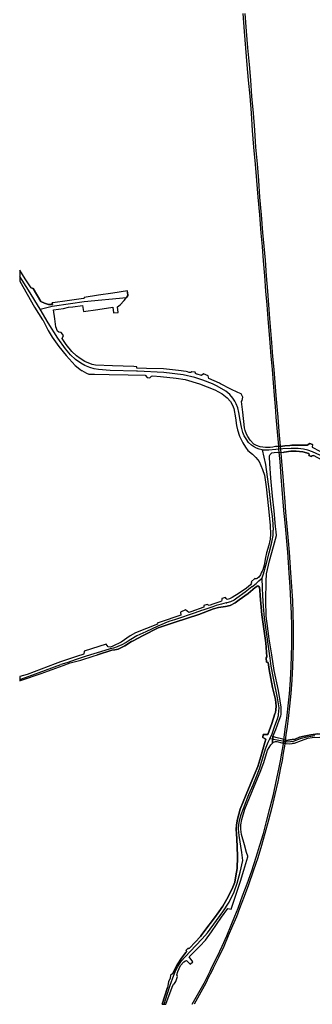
# Model space of a CAD drawing. Extents: x 166506 to 171543, y 332500 to 338212.
# Tile 1 of 139: x 168000 to 168380, y 332500 to 333779. Entities that reach past the tile are written whole.
import ezdxf

# ---------------------------------------------------------------- set-up
doc = ezdxf.new("R2010")
doc.units = 0
doc.header["$MEASUREMENT"] = 0
doc.layers.add('IRISH_OS_1000S_FEATURE', color=252, linetype='CONTINUOUS')

msp = doc.modelspace()

# ---------------------------------------------------------------- linework, layer by layer
at = {"layer": 'IRISH_OS_1000S_FEATURE'}
for points in [[(168343.059, 333137.05), (168341.922, 333151.886), (168340.671, 333168.565), (168339.341, 333185.034), (168337.74, 333204.869), (168336.224, 333220.921), (168335.984, 333224.769), (168334.485, 333243.393), (168332.945, 333262.361), (168331.686, 333276.252), (168330.774, 333290.449), (168329.19, 333307.147), (168327.816, 333324.24), (168326.199, 333341.546), (168324.84, 333359.109), (168323.575, 333374.786), (168322.185, 333390.241), (168320.922, 333408.245), (168319.499, 333426.019), (168318.101, 333446.02), (168316.209, 333465.557), (168315.116, 333484.149), (168313.105, 333501.342), (168311.385, 333524.959), (168309.587, 333547.909), (168307.646, 333569.574), (168305.803, 333591.04), (168303.93, 333613.039), (168302.192, 333634.753), (168300.582, 333657.265), (168298.833, 333679.353), (168297.012, 333699.993), (168295.165, 333719.894), (168293.416, 333741.531), (168291.809, 333763.103), (168289.955, 333786.478)], [(168292.018, 333786.615), (168293.913, 333763.608), (168295.684, 333741.905), (168297.694, 333720.555), (168299.261, 333700.074), (168300.901, 333679.178), (168302.691, 333657.363), (168304.411, 333635.306), (168305.982, 333613.184), (168307.999, 333591.578), (168309.827, 333569.535), (168311.281, 333548.055), (168313.263, 333525.217), (168315.043, 333502.167), (168316.811, 333484.288), (168318.393, 333466.17), (168319.796, 333446.15), (168321.39, 333426.154), (168322.618, 333408.376), (168324.247, 333390.577), (168325.27, 333374.924), (168326.603, 333359.276), (168328.13, 333341.247), (168329.533, 333324.354), (168331.043, 333307.457), (168332.422, 333290.52), (168333.586, 333276.485), (168334.697, 333262.49), (168336.327, 333243.662), (168337.898, 333224.861), (168338.23, 333220.951), (168339.48, 333205.03), (168341.346, 333185.273), (168342.554, 333168.433), (168343.864, 333152.41), (168344.911, 333138.875)], [(168346.945, 332875.287), (168348.35, 332887.493), (168349.868, 332903.319), (168351.301, 332921.018), (168352.236, 332938.708), (168352.667, 332952.64), (168352.996, 332967.14), (168353.06, 332979.023), (168352.949, 332991.365), (168352.493, 333007.531), (168351.823, 333023.98), (168350.898, 333042.18), (168349.533, 333060.063), (168348.757, 333073.69), (168347.692, 333086.908), (168346.417, 333101.303), (168345.276, 333116.138), (168343.475, 333133.987), (168343.059, 333137.05)], [(168344.911, 333138.875), (168345.283, 333134.206), (168346.981, 333116.312), (168348.21, 333101.719), (168349.386, 333087.045), (168350.441, 333073.78), (168351.317, 333060.478), (168352.744, 333042.433), (168353.714, 333024.26), (168354.419, 333007.922), (168354.854, 332991.579), (168354.882, 332979.338), (168354.686, 332967.025), (168354.409, 332952.886), (168353.935, 332938.631), (168353.054, 332921.039), (168351.698, 332903.407), (168350.086, 332887.353), (168348.633, 332875.035)], [(168223.802, 332500), (168239.198, 332527.605), (168243.185, 332535.206), (168247.006, 332543.17), (168249.045, 332547.342), (168255.987, 332561.597), (168262.654, 332575.695), (168268.569, 332588.841), (168274.418, 332602.768), (168279.175, 332614.512), (168283.396, 332624.711), (168289.2, 332641.036), (168294.979, 332656.397), (168301.101, 332673.515), (168306.865, 332690.885), (168311.513, 332706.596), (168316.089, 332721.924), (168320.653, 332739.24), (168325.12, 332756.079), (168329.081, 332772.525), (168332.661, 332789.162), (168336.518, 332807.658), (168338.286, 332816.272), (168340.048, 332825.92), (168342.082, 332838.24), (168343.728, 332850.251), (168344.903, 332860.339), (168346.482, 332871.494), (168346.945, 332875.287)], [(168348.633, 332875.035), (168348.17, 332871.292), (168346.835, 332860.683), (168345.4, 332850.043), (168343.796, 332838.012), (168341.96, 332826.055), (168340.375, 332816.79), (168338.547, 332807.255), (168334.725, 332788.938), (168331.068, 332772.259), (168327.116, 332755.585), (168322.872, 332738.941), (168318.034, 332721.7), (168313.556, 332706.174), (168308.914, 332690.284), (168303.073, 332672.737), (168296.644, 332655.307), (168291.007, 332639.997), (168285.302, 332624.412), (168281.068, 332613.564), (168276.07, 332601.865), (168270.543, 332588.826), (168264.717, 332575.024), (168257.724, 332560.701), (168250.934, 332546.746), (168248.853, 332542.382), (168245.153, 332535.143), (168241.39, 332527.506), (168226.152, 332500)]]:
    msp.add_lwpolyline(points, dxfattribs=at)
at = {"layer": 'IRISH_OS_1000S_FEATURE', "color": 9}
for points in [[(168014.969, 333430.292), (168007.015, 333442.231), (168000, 333453.331)], [(168380.078, 333226.943), (168376.442, 333228.078), (168373.135, 333226.136), (168368.94, 333226.007), (168353.082, 333226.092), (168350.486, 333225.58), (168344.01, 333225.304), (168340.847, 333224.865), (168333.605, 333224.363), (168331.997, 333224.222), (168329.972, 333223.951), (168328.374, 333223.614), (168324.945, 333222.914), (168318.905, 333222.916), (168311.915, 333223.764), (168307.165, 333225.525), (168303.887, 333227.53), (168299.005, 333232.5), (168295.785, 333237.205), (168294.06, 333240.276), (168292.342, 333245.299), (168291.747, 333248.512), (168289.4, 333268.811), (168287.723, 333282.748), (168288.744, 333283.933), (168289.528, 333288.342), (168287.414, 333292.916), (168282.874, 333294.53), (168273.943, 333298.657), (168260.607, 333305.891), (168259.168, 333306.672), (168245.556, 333312.454), (168244.486, 333316.16), (168238.537, 333318.549), (168235.769, 333316.632), (168230.382, 333318.403), (168229.628, 333318.677), (168228.634, 333318.466), (168228.031, 333319.664), (168227.712, 333321.058), (168223.162, 333321.503), (168222.026, 333320.23), (168219.937, 333320.598), (168217.708, 333321.143), (168215.884, 333321.637), (168206.025, 333322.845), (168186.687, 333325.167), (168164.367, 333325.736), (168152.065, 333326.262), (168152.081, 333327.658), (168148.25, 333328.009), (168120.367, 333329.063), (168098.122, 333330.045), (168094.135, 333330.609), (168084.639, 333334.773), (168078.585, 333338.481), (168073.837, 333342.015), (168067.71, 333347.785), (168060.264, 333356.89), (168055, 333364.63), (168056.893, 333368.449), (168054.002, 333372.569), (168050.7, 333372.808), (168048.864, 333373.972), (168046.906, 333379.582), (168045.41, 333390.106), (168043.843, 333401.944), (168056.869, 333403.737), (168063.368, 333405.091), (168068.815, 333405.712), (168081.461, 333407.377), (168082.952, 333399.525), (168101.546, 333402.284), (168120.777, 333405.252), (168121.617, 333397.852), (168127.883, 333398.501), (168126.71, 333405.894), (168130.247, 333408.303), (168135.601, 333413.943), (168138.415, 333417.994), (168139.048, 333418.053), (168140.313, 333420.51), (168139.919, 333424.614), (168139.858, 333426.44), (168120.965, 333423.473), (168102.168, 333420.739), (168083.479, 333418.013), (168083.631, 333417.039), (168082.735, 333416.717), (168064.764, 333413.776), (168058.477, 333413.205), (168045.897, 333411.421), (168042.004, 333410.962), (168042.434, 333408.651), (168037.293, 333408.881), (168032.178, 333410.315), (168027.507, 333412.631), (168017.485, 333429.619), (168014.969, 333430.292), (168007.015, 333442.231), (168000, 333453.331), (168000, 333453.202), (168000.006, 333445.073), (168000, 333438.95), (168019.404, 333405.162), (168029.694, 333389.006), (168029.898, 333388.61), (168036.999, 333374.839), (168042.219, 333366.384), (168050.824, 333354.204), (168060.169, 333342.389), (168071.898, 333329.579), (168078.128, 333324.73), (168080.375, 333322.977), (168080.602, 333322.815), (168086.456, 333319.544), (168089.493, 333318.387), (168097.09, 333318.171), (168116.169, 333317.859), (168140.57, 333317.497), (168162.897, 333317.022), (168165.435, 333313.973), (168168.647, 333313.621), (168171.078, 333315.796), (168172.692, 333315.903), (168182.582, 333315.115), (168203.062, 333313.145), (168214.647, 333311.406), (168233.255, 333305.613), (168253.051, 333297.921), (168262.574, 333292.846), (168269.053, 333287.746), (168273.607, 333282.832), (168276.142, 333277.906), (168277.774, 333273.582), (168279.928, 333261.583), (168281.284, 333251.44), (168282.508, 333246.124), (168285.214, 333237.849), (168287.202, 333233.423), (168289.369, 333228.95), (168292.771, 333223.327), (168296.139, 333219.182), (168302.187, 333214.404), (168306.529, 333210.153), (168310.81, 333204.71), (168312.967, 333199.845), (168314.956, 333194.633), (168317.507, 333187.178), (168319.665, 333171.794), (168322.788, 333143.876), (168324.943, 333121.665), (168325.501, 333110.516), (168324.804, 333104.028), (168323.416, 333096.386), (168320.373, 333086.296), (168319.11, 333080.366), (168317.008, 333070.227), (168316.169, 333067.31), (168315.271, 333063.995), (168314.701, 333062.389), (168313.231, 333060.354), (168312.26, 333057.614), (168310.153, 333054.7), (168308.083, 333053.035), (168306.963, 333052.59), (168305.877, 333052.362), (168305.048, 333052.791), (168300.474, 333048.725), (168300.618, 333047.376), (168300.49, 333045.954), (168299.492, 333044.603), (168294.288, 333040.501), (168284.781, 333033.803), (168275.574, 333028.47), (168272.052, 333026.678), (168269.241, 333025.699), (168267.843, 333026.841), (168267.132, 333028.355), (168262.19, 333026.989), (168262.176, 333025.162), (168261.604, 333023.464), (168259.845, 333022.767), (168251.759, 333020.22), (168245.9, 333018.061), (168243.128, 333019.151), (168238.728, 333017.969), (168238.701, 333015.574), (168221.845, 333009.65), (168219.408, 333008.793), (168214.944, 333012.129), (168208.441, 333009.366), (168209.171, 333005.335), (168182.261, 332996.287), (168178.374, 332994.941), (168178.783, 332993.793), (168150.018, 332982.169), (168143.112, 332978.474), (168131.712, 332970.059), (168120.674, 332965.027), (168117.594, 332963.965), (168114.678, 332964.093), (168112.313, 332967.614), (168083.784, 332958.612), (168083.411, 332954.827), (168082.626, 332954.457), (168082.038, 332954.344), (168074.919, 332952.009), (168055.573, 332945.571), (168053.007, 332944.527), (168045.822, 332942.03), (168027.711, 332935.081), (168009.545, 332928.33), (168000, 332925.835), (168000, 332923.121), (168000.023, 332921.873), (168000, 332920.022), (168000, 332919.999), (168000, 332919.999), (168002.523, 332920.862), (168027.82, 332929.51), (168056.331, 332940.145), (168065.462, 332943.286), (168079.129, 332946.967), (168095.406, 332952.139), (168100.768, 332953.704), (168101.091, 332953.807), (168119.726, 332959.747), (168123.355, 332960.147), (168127.703, 332961.188), (168136.428, 332965.451), (168145.17, 332970.926), (168146.376, 332971.682), (168160.136, 332978.74), (168179.749, 332988.726), (168201.629, 332996.283), (168232.489, 333006.318), (168251.525, 333013.531), (168257.967, 333015.062), (168267.202, 333016.781), (168273.014, 333018.016), (168279.603, 333021.498), (168284.83, 333025.108), (168296.427, 333033.651), (168305.621, 333041.168), (168308.878, 333043.244), (168310.056, 333042.696), (168311.14, 333041.047), (168311.526, 333038.044), (168311.819, 333030.278), (168314.193, 333005.958), (168319.28, 332969.595), (168320.626, 332951.338), (168319.794, 332949.85), (168320.331, 332944.327), (168322.242, 332943.888), (168323.598, 332934.678), (168328.115, 332911.553), (168331.8, 332895.784), (168332.937, 332887.171), (168332.318, 332882.391), (168331.656, 332878.898), (168331.12, 332877.156), (168327.294, 332864.727), (168321.833, 332850.151), (168315.968, 332850.517), (168315.411, 332846.267), (168319.428, 332844.428), (168318.199, 332840.045), (168313.024, 332821.591), (168308.95, 332808.806), (168304.111, 332797.582), (168293.625, 332772.646), (168285.917, 332753.285), (168282.538, 332740.588), (168281.415, 332733.253), (168280.817, 332726.621), (168280.873, 332726.171), (168281.301, 332722.709), (168282.116, 332704.994), (168282.467, 332691.656), (168282.08, 332676.332), (168280.397, 332666.752), (168279.004, 332658.5), (168276.436, 332652.019), (168270.286, 332639.638), (168263.338, 332627.251), (168258.47, 332619.891), (168252.682, 332612.301), (168239.976, 332595.669), (168235.48, 332589.381), (168234.434, 332587.919), (168227.709, 332580.606), (168220.371, 332572.922), (168218.96, 332572.332), (168217.919, 332572.532), (168215.924, 332570.145), (168216.49, 332568.721), (168216.303, 332568.193), (168215.578, 332567.302), (168213.867, 332565.324), (168209.75, 332560.096), (168204.077, 332551.475), (168198.028, 332539.413), (168196.568, 332538.605), (168195.822, 332537.662), (168195.209, 332534.001), (168193.017, 332529.018), (168191.858, 332521.655), (168184.627, 332500), (168187.311, 332500), (168189.7, 332500), (168197.994, 332522.164), (168199.649, 332526.335), (168200.761, 332527.213), (168202.635, 332529.577), (168204.012, 332533.442), (168204.669, 332536.11), (168203.673, 332538.392), (168205.275, 332542.611), (168208.491, 332550.312), (168212.948, 332555.109), (168214.976, 332556.243), (168216.334, 332556.764), (168221.044, 332551.974), (168224.467, 332555.232), (168219.708, 332561.698), (168233.635, 332575.409), (168241.113, 332583.243), (168248.696, 332594.27), (168261.626, 332612.949), (168270.062, 332624.296), (168274.305, 332623.588), (168286.585, 332659.9), (168290.798, 332674.01), (168295.858, 332691.565), (168296.123, 332692.236), (168294.062, 332696.998), (168291.478, 332707.247), (168287.564, 332720.306), (168286.807, 332727.304), (168286.934, 332733.001), (168288.03, 332740.183), (168292.264, 332753.355), (168298.129, 332768.236), (168306.42, 332788.191), (168311.8, 332801.458), (168316.809, 332813.784), (168321.674, 332830.02), (168325.729, 332836.828), (168327.782, 332839.281), (168328.56, 332847.919), (168332.29, 332856.632), (168336.835, 332869.138), (168338.846, 332874.662), (168339.014, 332876.175), (168339.404, 332880.32), (168339.217, 332885.713), (168338.078, 332894.166), (168335.562, 332907.312), (168329.991, 332933.58), (168327.121, 332953.769), (168323.764, 332974.383), (168321.207, 332994.388), (168319.551, 333004.117), (168319.458, 333024.616), (168319.643, 333049.212), (168320.265, 333058.792), (168324.092, 333075.727), (168329.149, 333094.67), (168331.888, 333103.926), (168333.162, 333108.653), (168332.737, 333113.483), (168332.048, 333120.273), (168329.985, 333140.607), (168327.907, 333159.8), (168326.026, 333183.028), (168324.437, 333202.219), (168324.175, 333210.289), (168323.997, 333212.283), (168325.124, 333214.025), (168325.654, 333214.847), (168326.926, 333216.179), (168330.234, 333216.555), (168334.031, 333216.818), (168341.661, 333216.681), (168343.281, 333216.945), (168351.805, 333218.191), (168352.788, 333218.426), (168358.637, 333218.246), (168367.459, 333217.53), (168375.053, 333215.26), (168375.715, 333213.391), (168375.046, 333212.591), (168378.583, 333211.155), (168379.085, 333212.181), (168380.958, 333212.442)], [(168000, 333438.95), (168019.404, 333405.162), (168029.694, 333389.006), (168029.898, 333388.61)], [(168026.52, 333402.675), (168011.29, 333427.154), (168000.006, 333445.073)], [(168014.969, 333430.292), (168017.485, 333429.619), (168027.507, 333412.631), (168032.178, 333410.315), (168037.293, 333408.881), (168042.434, 333408.651)], [(168120.965, 333423.473), (168102.168, 333420.739)], [(168139.858, 333426.44), (168120.965, 333423.473)], [(168139.919, 333424.614), (168140.313, 333420.51), (168139.048, 333418.053)], [(168139.919, 333424.614), (168139.858, 333426.44)], [(168026.52, 333402.675), (168041.916, 333406.44), (168065.768, 333409.997), (168083.552, 333412.507), (168138.415, 333417.994)], [(168045.897, 333411.421), (168042.004, 333410.962)], [(168042.434, 333408.651), (168042.004, 333410.962)], [(168064.764, 333413.776), (168058.477, 333413.205), (168045.897, 333411.421)], [(168083.479, 333418.013), (168083.631, 333417.039), (168082.735, 333416.717), (168064.764, 333413.776)], [(168102.168, 333420.739), (168083.479, 333418.013)], [(168130.247, 333408.303), (168135.601, 333413.943)], [(168135.601, 333413.943), (168138.415, 333417.994)], [(168138.415, 333417.994), (168139.048, 333418.053)], [(168096.753, 333325.041), (168090.805, 333326.832), (168084.585, 333329.404), (168079.103, 333332.469), (168072.349, 333337.254), (168066, 333343.36), (168059.253, 333351.254), (168049.44, 333365.206), (168037.021, 333384.885), (168026.52, 333402.675)], [(168046.906, 333379.582), (168045.41, 333390.106), (168043.843, 333401.944), (168056.869, 333403.737), (168063.368, 333405.091)], [(168063.368, 333405.091), (168068.815, 333405.712), (168081.461, 333407.377), (168082.952, 333399.525)], [(168082.952, 333399.525), (168101.546, 333402.284)], [(168101.546, 333402.284), (168120.777, 333405.252)], [(168120.777, 333405.252), (168121.617, 333397.852)], [(168121.617, 333397.852), (168127.883, 333398.501), (168126.71, 333405.894), (168130.247, 333408.303)], [(168029.898, 333388.61), (168036.999, 333374.839), (168042.219, 333366.384), (168050.824, 333354.204), (168060.169, 333342.389), (168071.898, 333329.579), (168078.128, 333324.73)], [(168152.081, 333327.658), (168148.25, 333328.009), (168120.367, 333329.063), (168098.122, 333330.045), (168094.135, 333330.609), (168084.639, 333334.773), (168078.585, 333338.481), (168073.837, 333342.015), (168067.71, 333347.785), (168060.264, 333356.89), (168055, 333364.63), (168056.893, 333368.449), (168054.002, 333372.569), (168050.7, 333372.808), (168048.864, 333373.972), (168046.906, 333379.582)], [(168078.128, 333324.73), (168080.375, 333322.977)], [(168080.375, 333322.977), (168080.602, 333322.815), (168086.456, 333319.544), (168089.493, 333318.387), (168097.09, 333318.171), (168116.169, 333317.859), (168140.57, 333317.497)], [(168314.465, 333219.927), (168310.737, 333220.766), (168307.083, 333222.248), (168303.452, 333224.131), (168300.566, 333225.996), (168296.943, 333229.456), (168293.602, 333234.21), (168291.38, 333238.299), (168289.677, 333242.392), (168287.81, 333249.378), (168286.062, 333258.549), (168284.459, 333268.515), (168282.813, 333274.611), (168281.035, 333279.633), (168279.283, 333282.987), (168276.496, 333287.235), (168272.492, 333291.942), (168267.466, 333295.981), (168256.095, 333302.75), (168250.17, 333305.575), (168237.782, 333310.458), (168227.197, 333313.845), (168212.288, 333317.405), (168187.089, 333320.596), (168152.883, 333322.198), (168151.546, 333322.269), (168117.485, 333323.114), (168102.192, 333324.109), (168096.753, 333325.041)], [(168215.884, 333321.637), (168206.025, 333322.845), (168186.687, 333325.167), (168164.367, 333325.736), (168152.065, 333326.262), (168152.081, 333327.658)], [(168229.628, 333318.677), (168228.634, 333318.466), (168228.031, 333319.664), (168227.712, 333321.058), (168223.162, 333321.503), (168222.026, 333320.23), (168219.937, 333320.598), (168217.708, 333321.143), (168215.884, 333321.637)], [(168140.57, 333317.497), (168162.897, 333317.022), (168165.435, 333313.973), (168168.647, 333313.621), (168171.078, 333315.796), (168172.692, 333315.903)], [(168172.692, 333315.903), (168182.582, 333315.115), (168203.062, 333313.145), (168214.647, 333311.406), (168233.255, 333305.613), (168253.051, 333297.921), (168262.574, 333292.846), (168269.053, 333287.746), (168273.607, 333282.832), (168276.142, 333277.906), (168277.774, 333273.582), (168279.928, 333261.583), (168281.284, 333251.44), (168282.508, 333246.124), (168285.214, 333237.849), (168287.202, 333233.423), (168289.369, 333228.95), (168292.771, 333223.327), (168296.139, 333219.182), (168302.187, 333214.404), (168306.529, 333210.153), (168310.81, 333204.71), (168312.967, 333199.845), (168314.956, 333194.633), (168317.507, 333187.178), (168319.665, 333171.794), (168322.788, 333143.876), (168324.943, 333121.665), (168325.501, 333110.516), (168324.804, 333104.028), (168323.416, 333096.386), (168320.373, 333086.296), (168319.11, 333080.366), (168317.008, 333070.227), (168316.169, 333067.31), (168315.271, 333063.995), (168314.701, 333062.389), (168313.231, 333060.354)], [(168260.607, 333305.891), (168259.168, 333306.672), (168245.556, 333312.454), (168244.486, 333316.16), (168238.537, 333318.549), (168235.769, 333316.632), (168230.382, 333318.403), (168229.628, 333318.677)], [(168287.414, 333292.916), (168282.874, 333294.53), (168273.943, 333298.657), (168260.607, 333305.891)], [(168289.528, 333288.342), (168287.414, 333292.916)], [(168328.374, 333223.614), (168324.945, 333222.914), (168318.905, 333222.916), (168311.915, 333223.764), (168307.165, 333225.525), (168303.887, 333227.53), (168299.005, 333232.5), (168295.785, 333237.205), (168294.06, 333240.276), (168292.342, 333245.299), (168291.747, 333248.512), (168289.4, 333268.811), (168287.723, 333282.748), (168288.744, 333283.933), (168289.528, 333288.342)], [(168376.442, 333228.078), (168380.078, 333226.943), (168379.619, 333223.639), (168389.424, 333218.209), (168391.594, 333218.185), (168393.556, 333219.499), (168398.833, 333224.1), (168397.408, 333227.038), (168400.17, 333229.592), (168403.262, 333227.991), (168421.618, 333247.354), (168421.793, 333247.867)], [(168341.349, 333221.267), (168323.227, 333219.648), (168319.341, 333219.58), (168315.334, 333219.731), (168314.465, 333219.927)], [(168314.465, 333219.927), (168319.019, 333200.995), (168323.468, 333165.807), (168325.703, 333146.058), (168327.805, 333129.93), (168328.891, 333115.56)], [(168333.605, 333224.363), (168331.997, 333224.222), (168329.972, 333223.951), (168328.374, 333223.614)], [(168333.605, 333224.363), (168340.847, 333224.865)], [(168340.847, 333224.865), (168344.01, 333225.304), (168350.486, 333225.58), (168353.082, 333226.092)], [(168393.295, 333211.274), (168384.645, 333215.318), (168380.025, 333217.44), (168373.728, 333219.65), (168368.378, 333220.872), (168361.366, 333221.581), (168352.045, 333221.838), (168341.349, 333221.267)], [(168353.082, 333226.092), (168368.94, 333226.007), (168373.135, 333226.136), (168376.442, 333228.078)], [(168332.048, 333120.273), (168329.985, 333140.607), (168327.907, 333159.8), (168326.026, 333183.028), (168324.437, 333202.219), (168324.175, 333210.289), (168323.997, 333212.283), (168325.124, 333214.025), (168325.654, 333214.847), (168326.926, 333216.179), (168330.234, 333216.555), (168334.031, 333216.818)], [(168334.031, 333216.818), (168341.661, 333216.681)], [(168352.788, 333218.426), (168351.805, 333218.191), (168343.281, 333216.945), (168341.661, 333216.681)], [(168392.41, 333206.552), (168380.958, 333212.442), (168379.085, 333212.181), (168378.583, 333211.155), (168375.046, 333212.591), (168375.715, 333213.391), (168375.053, 333215.26), (168367.459, 333217.53), (168358.637, 333218.246), (168352.788, 333218.426)], [(168339.014, 332876.175), (168339.404, 332880.32), (168339.217, 332885.713), (168338.078, 332894.166), (168335.562, 332907.312), (168329.991, 332933.58), (168327.121, 332953.769), (168323.764, 332974.383), (168321.207, 332994.388), (168319.551, 333004.117), (168319.458, 333024.616), (168319.643, 333049.212), (168320.265, 333058.792), (168324.092, 333075.727), (168329.149, 333094.67), (168331.888, 333103.926), (168333.162, 333108.653), (168332.737, 333113.483), (168332.048, 333120.273)], [(168314.662, 333053.963), (168316.461, 333059.1), (168320.205, 333072.854), (168323.822, 333086.134), (168326.762, 333097.816), (168328.898, 333108.843), (168328.891, 333115.56)], [(168313.231, 333060.354), (168312.26, 333057.614), (168310.153, 333054.7), (168308.083, 333053.035), (168306.963, 333052.59), (168305.877, 333052.362), (168305.048, 333052.791), (168300.474, 333048.725), (168300.618, 333047.376), (168300.49, 333045.954), (168299.492, 333044.603), (168294.288, 333040.501), (168284.781, 333033.803), (168275.574, 333028.47), (168272.052, 333026.678), (168269.241, 333025.699), (168267.843, 333026.841), (168267.132, 333028.355), (168262.19, 333026.989), (168262.176, 333025.162), (168261.604, 333023.464), (168259.845, 333022.767), (168251.759, 333020.22)], [(168301.198, 333042.032), (168306.627, 333046.593), (168310.428, 333049.804), (168312.972, 333052.179), (168314.662, 333053.963)], [(168335.87, 332876.537), (168336.559, 332884.852), (168334.47, 332897.852), (168329.063, 332923.345), (168326.422, 332939.223), (168324.962, 332949.536), (168323.243, 332961.594), (168317.441, 333002.013), (168316.272, 333016.733), (168315.511, 333030.932), (168315.068, 333040.494), (168314.662, 333053.963)], [(168331.12, 332877.156), (168331.656, 332878.898), (168332.318, 332882.391), (168332.937, 332887.171), (168331.8, 332895.784), (168328.115, 332911.553), (168323.598, 332934.678), (168322.242, 332943.888), (168320.331, 332944.327), (168319.794, 332949.85), (168320.626, 332951.338), (168319.28, 332969.595), (168314.193, 333005.958), (168311.819, 333030.278), (168311.526, 333038.044), (168311.14, 333041.047), (168310.056, 333042.696), (168308.878, 333043.244), (168305.621, 333041.168), (168296.427, 333033.651), (168284.83, 333025.108), (168279.603, 333021.498), (168273.014, 333018.016), (168267.202, 333016.781), (168257.967, 333015.062), (168251.525, 333013.531), (168232.489, 333006.318), (168201.629, 332996.283), (168179.749, 332988.726), (168160.136, 332978.74), (168146.376, 332971.682), (168145.17, 332970.926)], [(168301.198, 333042.032), (168292.628, 333035.358), (168281.567, 333027.344)], [(168281.567, 333027.344), (168278.175, 333024.98), (168273.313, 333022.502), (168268.884, 333021.518)], [(168251.759, 333020.22), (168245.9, 333018.061), (168243.128, 333019.151), (168238.728, 333017.969), (168238.701, 333015.574), (168221.845, 333009.65)], [(168254.926, 333017.658), (168250.412, 333015.987), (168244.195, 333013.838), (168237.627, 333011.783), (168236.01, 333011.245)], [(168258.553, 333018.731), (168256.627, 333018.288), (168254.926, 333017.658)], [(168267.752, 333021.249), (168261.759, 333019.468), (168258.553, 333018.731)], [(168267.752, 333021.249), (168268.884, 333021.518)], [(168221.845, 333009.65), (168219.408, 333008.793), (168214.944, 333012.129), (168208.441, 333009.366), (168209.171, 333005.335), (168182.261, 332996.287), (168178.374, 332994.941)], [(168219.832, 333005.647), (168209.975, 333002.091), (168203.237, 333000.023)], [(168236.01, 333011.245), (168227.528, 333008.422), (168219.832, 333005.647)], [(168178.374, 332994.941), (168178.783, 332993.793), (168150.018, 332982.169), (168143.112, 332978.474), (168131.712, 332970.059), (168120.674, 332965.027), (168117.594, 332963.965), (168114.678, 332964.093), (168112.313, 332967.614)], [(168194.896, 332997.324), (168191.167, 332996.091), (168184.561, 332993.235), (168179.346, 332990.951), (168163.708, 332983.697), (168151.937, 332978.559), (168144.163, 332973.682), (168143.525, 332973.365)], [(168203.237, 333000.023), (168200.868, 332999.296), (168194.896, 332997.324)], [(168126.466, 332964.18), (168121.891, 332962.557), (168117.5, 332961.554), (168110.467, 332959.224), (168086.343, 332952.197), (168073.148, 332947.683), (168060.974, 332943.601), (168053.303, 332941.113)], [(168112.313, 332967.614), (168083.784, 332958.612), (168083.411, 332954.827)], [(168145.17, 332970.926), (168136.428, 332965.451), (168127.703, 332961.188), (168123.355, 332960.147), (168119.726, 332959.747), (168101.091, 332953.807)], [(168143.444, 332973.3), (168138.259, 332969.615), (168132.328, 332966.759), (168127.104, 332964.556), (168126.466, 332964.18)], [(168143.525, 332973.365), (168143.444, 332973.3)], [(168002.523, 332920.862), (168027.82, 332929.51), (168056.331, 332940.145), (168065.462, 332943.286), (168079.129, 332946.967), (168095.406, 332952.139), (168100.768, 332953.704), (168101.091, 332953.807)], [(168083.411, 332954.827), (168082.626, 332954.457), (168082.038, 332954.344), (168074.919, 332952.009), (168055.573, 332945.571), (168053.007, 332944.527)], [(168053.007, 332944.527), (168045.822, 332942.03), (168027.711, 332935.081), (168009.545, 332928.33), (168000, 332925.835)], [(168000.023, 332921.873), (168012.436, 332925.959), (168033.568, 332933.84), (168053.303, 332941.113)], [(168000, 332919.999), (168002.523, 332920.862)], [(168315.968, 332850.517), (168321.833, 332850.151), (168327.294, 332864.727), (168331.12, 332877.156)], [(168324.315, 332844.899), (168327.666, 332851.368), (168331.107, 332861.822), (168334.662, 332870.694), (168335.724, 332875.003), (168335.87, 332876.537)], [(168328.56, 332847.919), (168332.29, 332856.632), (168336.835, 332869.138), (168338.846, 332874.662), (168339.014, 332876.175)], [(168318.199, 332840.045), (168319.428, 332844.428), (168315.411, 332846.267), (168315.968, 332850.517)], [(168383.02, 332848.691), (168372.722, 332846.726), (168363.839, 332844.808), (168354.864, 332841.164), (168347.773, 332840.368), (168341.084, 332841.791), (168334.107, 332842.829), (168324.315, 332844.899)], [(168386.684, 332851.218), (168377.503, 332849.966), (168369.17, 332848.249), (168362.988, 332846.763), (168357.559, 332844.391), (168353.352, 332843.779), (168350.38, 332843.346), (168346.11, 332842.701), (168341.485, 332844.18), (168332.473, 332846.486), (168328.56, 332847.919), (168327.782, 332839.281), (168329.204, 332840.399), (168331.747, 332841.272), (168333.793, 332841.071), (168339.958, 332839.641), (168340.721, 332839.512), (168345.508, 332838.562), (168349.764, 332838.353), (168353.366, 332838.846), (168354.305, 332838.975), (168356.352, 332839.255), (168365.734, 332842.752), (168373.657, 332845.454), (168379.572, 332846.307), (168388.776, 332846.722)], [(168327.782, 332839.281), (168328.56, 332847.919)], [(168327.782, 332839.281), (168328.56, 332847.919)], [(168341.485, 332844.18), (168332.473, 332846.486), (168328.56, 332847.919)], [(168353.352, 332843.779), (168357.559, 332844.391), (168362.988, 332846.763), (168369.17, 332848.249), (168377.503, 332849.966), (168386.684, 332851.218), (168399.188, 332851.057), (168411.824, 332849.916), (168422.281, 332847.214), (168432.426, 332842.247), (168439.784, 332839.258), (168448.679, 332837.019), (168467.853, 332832.968), (168480.875, 332829.931)], [(168187.311, 332500), (168191.82, 332514.126), (168195.349, 332525.001), (168199.991, 332537.989), (168202.583, 332544.362), (168204.943, 332548.975), (168207.146, 332552.71), (168209.7, 332556.343), (168214.116, 332561.409), (168221.901, 332569.419), (168228.003, 332575.837), (168236.875, 332584.945), (168243.555, 332592.932), (168263.324, 332620.183), (168271.846, 332632.689), (168278.339, 332646.081), (168282.195, 332657.358), (168286.131, 332671.725), (168289.555, 332686.738), (168288.39, 332696.969), (168284.636, 332719.149), (168284.076, 332728.036), (168284.2, 332733.098), (168285.111, 332738.819), (168287.249, 332746.466), (168290.224, 332754.224), (168293.698, 332763.303), (168297.321, 332772.419), (168302.691, 332784.857), (168307.245, 332795.88), (168310.915, 332805.774), (168315.635, 332819.903), (168318.895, 332831.73), (168322.252, 332840.339), (168324.315, 332844.899)], [(168280.873, 332726.171), (168280.817, 332726.621), (168281.415, 332733.253), (168282.538, 332740.588), (168285.917, 332753.285), (168293.625, 332772.646), (168304.111, 332797.582), (168308.95, 332808.806), (168313.024, 332821.591), (168318.199, 332840.045)], [(168296.123, 332692.236), (168294.062, 332696.998), (168291.478, 332707.247), (168287.564, 332720.306), (168286.807, 332727.304), (168286.934, 332733.001), (168288.03, 332740.183), (168292.264, 332753.355), (168298.129, 332768.236), (168306.42, 332788.191), (168311.8, 332801.458), (168316.809, 332813.784), (168321.674, 332830.02), (168325.729, 332836.828), (168327.782, 332839.281)], [(168327.782, 332839.281), (168329.204, 332840.399), (168331.747, 332841.272), (168333.793, 332841.071), (168339.958, 332839.641), (168340.721, 332839.512)], [(168345.508, 332838.562), (168340.721, 332839.512)], [(168346.11, 332842.701), (168341.485, 332844.18)], [(168345.508, 332838.562), (168349.764, 332838.353), (168353.366, 332838.846)], [(168346.11, 332842.701), (168350.38, 332843.346), (168353.352, 332843.779)], [(168353.366, 332838.846), (168354.305, 332838.975)], [(168354.305, 332838.975), (168356.352, 332839.255), (168365.734, 332842.752), (168373.657, 332845.454), (168379.572, 332846.307), (168388.776, 332846.722), (168402.795, 332845.705), (168413.43, 332843.655), (168420.915, 332840.3), (168425.726, 332837.014), (168434.155, 332834.454), (168447.012, 332831.825), (168469.04, 332827.479), (168497.498, 332820.315), (168512.753, 332816.594), (168524.335, 332813.396)], [(168235.48, 332589.381), (168239.976, 332595.669), (168252.682, 332612.301), (168258.47, 332619.891), (168263.338, 332627.251), (168270.286, 332639.638), (168276.436, 332652.019), (168279.004, 332658.5), (168280.397, 332666.752), (168282.08, 332676.332), (168282.467, 332691.656), (168282.116, 332704.994), (168281.301, 332722.709), (168280.873, 332726.171)], [(168274.305, 332623.588), (168286.585, 332659.9), (168290.798, 332674.01), (168295.858, 332691.565), (168296.123, 332692.236)], [(168189.7, 332500), (168197.994, 332522.164), (168199.649, 332526.335), (168200.761, 332527.213), (168202.635, 332529.577), (168204.012, 332533.442), (168204.669, 332536.11), (168203.673, 332538.392), (168205.275, 332542.611), (168208.491, 332550.312), (168212.948, 332555.109), (168214.976, 332556.243), (168216.334, 332556.764), (168221.044, 332551.974), (168224.467, 332555.232), (168219.708, 332561.698), (168233.635, 332575.409), (168241.113, 332583.243), (168248.696, 332594.27), (168261.626, 332612.949), (168270.062, 332624.296), (168274.305, 332623.588)], [(168213.867, 332565.324), (168215.578, 332567.302), (168216.303, 332568.193), (168216.49, 332568.721), (168215.924, 332570.145), (168217.919, 332572.532), (168218.96, 332572.332), (168220.371, 332572.922), (168227.709, 332580.606), (168234.434, 332587.919), (168235.48, 332589.381)], [(168195.822, 332537.662), (168196.568, 332538.605), (168198.028, 332539.413), (168204.077, 332551.475), (168209.75, 332560.096), (168213.867, 332565.324)], [(168193.017, 332529.018), (168191.858, 332521.655)], [(168195.209, 332534.001), (168193.017, 332529.018)], [(168195.822, 332537.662), (168195.209, 332534.001)], [(168184.627, 332500), (168191.858, 332521.655)]]:
    msp.add_lwpolyline(points, dxfattribs=at)

doc.saveas('drawing.dxf')
